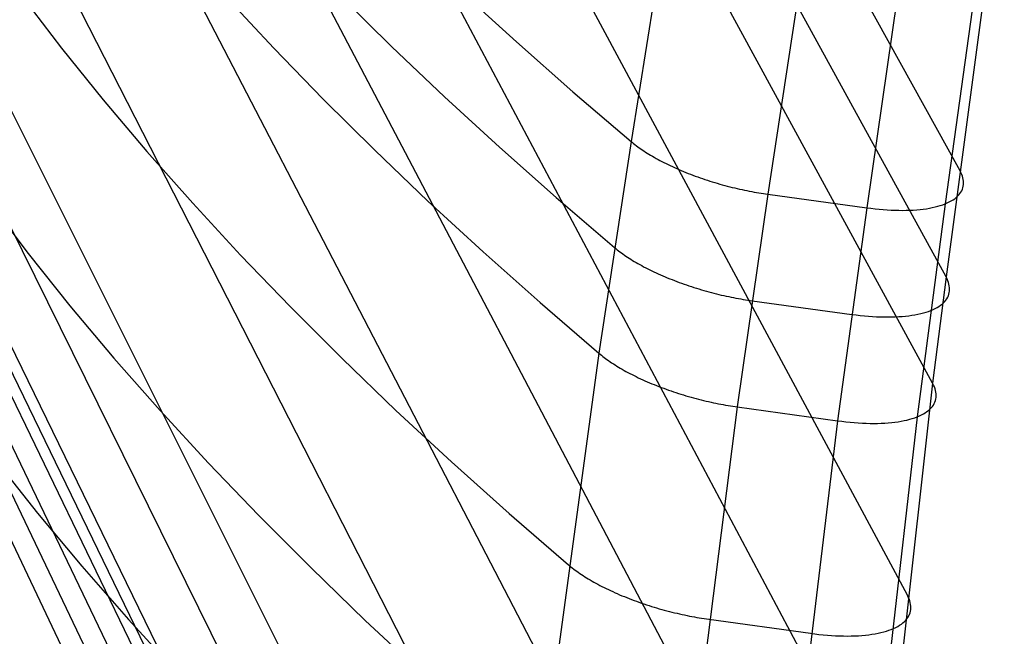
# Model space of a CAD drawing. Header units: millimetres. Extents: x 119 to 175.9, y -203.1 to -153.8.
# Tile 238 of 256: x 172.5 to 174.9, y -197.7 to -196.2. Entities that reach past the tile are written whole.
import ezdxf

# ---------------------------------------------------------------- set-up
doc = ezdxf.new("R2010")
doc.units = ezdxf.units.MM
doc.header["$MEASUREMENT"] = 0
doc.layers.add('Livello 03', color=5, linetype='Continuous', true_color=0x0000ff)

msp = doc.modelspace()

# ---------------------------------------------------------------- linework, layer by layer
at = {"layer": 'Livello 03'}
for p, q in [((174.8315, -196.5796, 52.7523), (172.8333, -192.9665, 45.0464)), ((174.7975, -196.8386, 52.7799), (172.7995, -193.196, 45.0195)), ((174.7648, -197.0974, 52.8116), (172.7659, -193.4258, 44.9955)), ((174.7031, -197.6142, 52.8843), (172.6998, -193.8862, 44.9545)), ((174.6452, -198.1303, 52.9635), (172.6353, -194.3476, 44.9209)), ((174.5894, -198.647, 53.0409), (172.5729, -194.8095, 44.8923)), ((174.5338, -199.1656, 53.1068), (172.5129, -195.2721, 44.8664)), ((174.1942, -195.4833, 53.0134), (174.0297, -196.5085, 53.107)), ((174.5201, -195.6038, 53.1095), (174.3632, -196.6369, 53.2067)), ((174.7544, -195.6327, 53.0336), (174.604, -196.6699, 53.1292)), ((174.9395, -195.621, 52.8871), (174.795, -196.6604, 52.9788)), ((174.4751, -199.6864, 53.1455), (172.4556, -195.7352, 44.8406)), ((174.9017, -196.061, 52.705), (174.7975, -196.8386, 52.7799)), ((173.6167, -196.144, 52.4701), (173.7501, -196.2658, 52.6861)), ((172.5455, -196.1557, 50.6875), (172.6415, -196.2812, 50.9354)), ((173.043, -196.1568, 51.611), (173.1587, -196.2811, 51.8438)), ((173.3206, -196.1533, 52.0483), (173.4455, -196.2765, 52.2729)), ((174.4082, -200.2076, 53.1323), (172.4013, -196.1987, 44.8121)), ((173.7501, -196.2658, 52.6861), (173.8878, -196.3873, 52.8984)), ((172.6415, -196.2812, 50.9354), (172.7428, -196.4069, 51.1806)), ((173.1587, -196.2811, 51.8438), (173.2793, -196.4054, 52.0734)), ((173.4455, -196.2765, 52.2729), (173.5749, -196.3995, 52.494)), ((173.8878, -196.3873, 52.8984), (174.0297, -196.5085, 53.107)), ((172.7428, -196.4069, 51.1806), (172.8493, -196.5329, 51.423)), ((173.2793, -196.4054, 52.0734), (173.4046, -196.5296, 52.2996)), ((173.5749, -196.3995, 52.494), (173.7088, -196.5223, 52.7116)), ((174.3698, -200.4648, 53.0951), (172.3752, -196.4302, 44.7958)), ((173.4046, -196.5296, 52.2996), (173.5345, -196.6537, 52.5224)), ((173.7088, -196.5223, 52.7116), (173.8471, -196.6449, 52.9256)), ((174.0297, -196.5085, 53.107), (173.9509, -197.0243, 53.1691)), ((174.0297, -196.5085, 53.107), (174.0328, -196.511, 53.1113)), ((174.0328, -196.511, 53.1113), (174.0359, -196.5135, 53.1155)), ((174.0359, -196.5135, 53.1155), (174.0391, -196.516, 53.1197)), ((174.0391, -196.516, 53.1197), (174.0425, -196.5186, 53.1239)), ((174.0425, -196.5186, 53.1239), (174.046, -196.5211, 53.128)), ((174.046, -196.5211, 53.128), (174.0495, -196.5237, 53.132)), ((174.0495, -196.5237, 53.132), (174.0532, -196.5263, 53.136)), ((174.0532, -196.5263, 53.136), (174.057, -196.5289, 53.14)), ((174.057, -196.5289, 53.14), (174.0608, -196.5314, 53.1439)), ((174.0608, -196.5314, 53.1439), (174.0648, -196.534, 53.1477)), ((172.8493, -196.5329, 51.423), (172.9609, -196.659, 51.6624)), ((174.0648, -196.534, 53.1477), (174.0689, -196.5366, 53.1514)), ((174.0689, -196.5366, 53.1514), (174.073, -196.5392, 53.1551)), ((174.073, -196.5392, 53.1551), (174.0773, -196.5418, 53.1587)), ((174.0773, -196.5418, 53.1587), (174.0817, -196.5443, 53.1623)), ((174.0817, -196.5443, 53.1623), (174.0861, -196.5469, 53.1657)), ((174.0861, -196.5469, 53.1657), (174.0907, -196.5495, 53.1691)), ((174.0907, -196.5495, 53.1691), (174.0954, -196.552, 53.1724)), ((174.0954, -196.552, 53.1724), (174.1001, -196.5546, 53.1756)), ((174.1001, -196.5546, 53.1756), (174.1049, -196.5571, 53.1788)), ((174.1049, -196.5571, 53.1788), (174.1098, -196.5596, 53.1818)), ((174.1098, -196.5596, 53.1818), (174.1148, -196.5621, 53.1847)), ((174.1148, -196.5621, 53.1847), (174.1199, -196.5646, 53.1876)), ((174.1199, -196.5646, 53.1876), (174.1251, -196.5671, 53.1903)), ((174.1251, -196.5671, 53.1903), (174.1303, -196.5695, 53.193)), ((174.1303, -196.5695, 53.193), (174.1356, -196.572, 53.1955)), ((174.1356, -196.572, 53.1955), (174.141, -196.5744, 53.198)), ((174.141, -196.5744, 53.198), (174.1464, -196.5767, 53.2003)), ((174.1464, -196.5767, 53.2003), (174.1519, -196.5791, 53.2025)), ((174.1519, -196.5791, 53.2025), (174.1575, -196.5814, 53.2046)), ((174.8338, -196.584, 52.7619), (174.8315, -196.5796, 52.7523)), ((174.1575, -196.5814, 53.2046), (174.1631, -196.5837, 53.2066)), ((174.1631, -196.5837, 53.2066), (174.1688, -196.586, 53.2085)), ((174.1688, -196.586, 53.2085), (174.1745, -196.5882, 53.2103)), ((174.1745, -196.5882, 53.2103), (174.1803, -196.5904, 53.212)), ((174.1803, -196.5904, 53.212), (174.1861, -196.5926, 53.2135)), ((174.1861, -196.5926, 53.2135), (174.192, -196.5947, 53.2149)), ((174.192, -196.5947, 53.2149), (174.1979, -196.5968, 53.2162)), ((174.1979, -196.5968, 53.2162), (174.2038, -196.5988, 53.2174)), ((174.2038, -196.5988, 53.2174), (174.2097, -196.6009, 53.2185)), ((174.2097, -196.6009, 53.2185), (174.2157, -196.6028, 53.2195)), ((174.2157, -196.6028, 53.2195), (174.2217, -196.6048, 53.2203)), ((174.8358, -196.5884, 52.7716), (174.8338, -196.584, 52.7619)), ((174.8374, -196.5928, 52.7815), (174.8358, -196.5884, 52.7716)), ((174.8386, -196.5971, 52.7914), (174.8374, -196.5928, 52.7815)), ((174.8395, -196.6013, 52.8013), (174.8386, -196.5971, 52.7914)), ((174.84, -196.6054, 52.8113), (174.8395, -196.6013, 52.8013)), ((174.2217, -196.6048, 53.2203), (174.2277, -196.6066, 53.221)), ((174.2277, -196.6066, 53.221), (174.2338, -196.6085, 53.2216)), ((174.2338, -196.6085, 53.2216), (174.2398, -196.6103, 53.2221)), ((174.2398, -196.6103, 53.2221), (174.2459, -196.612, 53.2225)), ((174.2459, -196.612, 53.2225), (174.252, -196.6137, 53.2227)), ((174.252, -196.6137, 53.2227), (174.258, -196.6154, 53.2228)), ((174.258, -196.6154, 53.2228), (174.2641, -196.617, 53.2228)), ((174.2641, -196.617, 53.2228), (174.2701, -196.6186, 53.2227)), ((174.2701, -196.6186, 53.2227), (174.2761, -196.6201, 53.2225)), ((174.2761, -196.6201, 53.2225), (174.2822, -196.6216, 53.2222)), ((174.2822, -196.6216, 53.2222), (174.2882, -196.623, 53.2217)), ((174.2882, -196.623, 53.2217), (174.2942, -196.6244, 53.2212)), ((174.2942, -196.6244, 53.2212), (174.3001, -196.6257, 53.2205)), ((174.3001, -196.6257, 53.2205), (174.306, -196.6269, 53.2198)), ((174.306, -196.6269, 53.2198), (174.3119, -196.6282, 53.2189)), ((174.3119, -196.6282, 53.2189), (174.3178, -196.6293, 53.2179)), ((174.8356, -196.6285, 52.8719), (174.8373, -196.6249, 52.8618)), ((174.8373, -196.6249, 52.8618), (174.8385, -196.6212, 52.8517)), ((174.8385, -196.6212, 52.8517), (174.8395, -196.6174, 52.8416)), ((174.8395, -196.6174, 52.8416), (174.84, -196.6135, 52.8315)), ((174.8402, -196.6095, 52.8214), (174.84, -196.6054, 52.8113)), ((174.84, -196.6135, 52.8315), (174.8402, -196.6095, 52.8214)), ((173.8471, -196.6449, 52.9256), (173.9896, -196.767, 53.1358)), ((174.3632, -196.6369, 53.2067), (174.2886, -197.1552, 53.271)), ((174.3178, -196.6293, 53.2179), (174.3236, -196.6305, 53.2169)), ((174.3236, -196.6305, 53.2169), (174.3294, -196.6315, 53.2157)), ((174.3294, -196.6315, 53.2157), (174.3352, -196.6325, 53.2144)), ((174.3352, -196.6325, 53.2144), (174.3409, -196.6335, 53.2131)), ((174.3409, -196.6335, 53.2131), (174.3465, -196.6344, 53.2116)), ((174.3465, -196.6344, 53.2116), (174.3521, -196.6353, 53.2101)), ((174.3521, -196.6353, 53.2101), (174.3577, -196.6361, 53.2084)), ((174.3577, -196.6361, 53.2084), (174.3632, -196.6369, 53.2067)), ((174.3632, -196.6369, 53.2067), (174.604, -196.6699, 53.1292)), ((174.8101, -196.6533, 52.9508), (174.8144, -196.6506, 52.9413)), ((174.8144, -196.6506, 52.9413), (174.8185, -196.6478, 52.9316)), ((174.8185, -196.6478, 52.9316), (174.8222, -196.6449, 52.9218)), ((174.8222, -196.6449, 52.9218), (174.8256, -196.6419, 52.912)), ((174.8256, -196.6419, 52.912), (174.8286, -196.6387, 52.9021)), ((174.8286, -196.6387, 52.9021), (174.8313, -196.6354, 52.8921)), ((174.8313, -196.6354, 52.8921), (174.8336, -196.632, 52.882)), ((174.8336, -196.632, 52.882), (174.8356, -196.6285, 52.8719)), ((174.3273, -200.7163, 53.0322), (172.3499, -196.6618, 44.7774)), ((172.4629, -196.6538, 50.7302), (172.5596, -196.781, 50.9818)), ((172.9609, -196.659, 51.6624), (173.0775, -196.7852, 51.8987)), ((173.5345, -196.6537, 52.5224), (173.669, -196.7776, 52.7417)), ((174.604, -196.6699, 53.1292), (174.5329, -197.1889, 53.1931)), ((174.604, -196.6699, 53.1292), (174.6142, -196.6712, 53.1257)), ((174.6142, -196.6712, 53.1257), (174.6244, -196.6724, 53.122)), ((174.6244, -196.6724, 53.122), (174.6343, -196.6734, 53.1179)), ((174.6343, -196.6734, 53.1179), (174.6442, -196.6743, 53.1134)), ((174.6442, -196.6743, 53.1134), (174.654, -196.675, 53.1087)), ((174.654, -196.675, 53.1087), (174.6636, -196.6755, 53.1037)), ((174.6636, -196.6755, 53.1037), (174.673, -196.6759, 53.0984)), ((174.673, -196.6759, 53.0984), (174.6823, -196.6761, 53.0928)), ((174.6823, -196.6761, 53.0928), (174.6914, -196.6762, 53.0869)), ((174.6914, -196.6762, 53.0869), (174.7003, -196.6761, 53.0807)), ((174.7003, -196.6761, 53.0807), (174.7091, -196.6758, 53.0742)), ((174.7091, -196.6758, 53.0742), (174.7176, -196.6754, 53.0675)), ((174.7176, -196.6754, 53.0675), (174.7259, -196.6748, 53.0605)), ((174.7259, -196.6748, 53.0605), (174.734, -196.6741, 53.0533)), ((174.795, -196.6604, 52.9788), (174.727, -197.1795, 53.0411)), ((174.734, -196.6741, 53.0533), (174.7418, -196.6732, 53.0459)), ((174.7418, -196.6732, 53.0459), (174.7494, -196.6721, 53.0382)), ((174.7494, -196.6721, 53.0382), (174.7567, -196.6709, 53.0303)), ((174.7567, -196.6709, 53.0303), (174.7638, -196.6695, 53.0222)), ((174.7638, -196.6695, 53.0222), (174.7706, -196.668, 53.0139)), ((174.7706, -196.668, 53.0139), (174.7772, -196.6663, 53.0054)), ((174.7772, -196.6663, 53.0054), (174.7834, -196.6645, 52.9967)), ((174.7834, -196.6645, 52.9967), (174.7893, -196.6626, 52.9878)), ((174.7893, -196.6626, 52.9878), (174.795, -196.6604, 52.9788)), ((174.795, -196.6604, 52.9788), (174.8003, -196.6582, 52.9696)), ((174.8003, -196.6582, 52.9696), (174.8054, -196.6558, 52.9603)), ((174.8054, -196.6558, 52.9603), (174.8101, -196.6533, 52.9508)), ((174.3172, -200.7704, 53.0131), (172.3464, -196.7133, 44.7797)), ((174.3068, -200.8222, 52.9891), (172.3429, -196.7648, 44.7817)), ((173.9896, -196.767, 53.1358), (173.9926, -196.7695, 53.1401)), ((173.9926, -196.7695, 53.1401), (173.9958, -196.7721, 53.1444)), ((173.9958, -196.7721, 53.1444), (173.9991, -196.7746, 53.1486)), ((172.5596, -196.781, 50.9818), (172.6617, -196.9085, 51.2306)), ((173.0775, -196.7852, 51.8987), (173.1991, -196.9114, 52.1318)), ((173.669, -196.7776, 52.7417), (173.8078, -196.9011, 52.9573)), ((173.9991, -196.7746, 53.1486), (174.0024, -196.7772, 53.1528)), ((174.0024, -196.7772, 53.1528), (174.0059, -196.7798, 53.1569)), ((174.0059, -196.7798, 53.1569), (174.0095, -196.7824, 53.161)), ((174.0095, -196.7824, 53.161), (174.0132, -196.785, 53.165)), ((174.0132, -196.785, 53.165), (174.0169, -196.7876, 53.169)), ((174.0169, -196.7876, 53.169), (174.0208, -196.7902, 53.1729)), ((174.0208, -196.7902, 53.1729), (174.0248, -196.7928, 53.1768)), ((174.0248, -196.7928, 53.1768), (174.0289, -196.7954, 53.1806)), ((174.0289, -196.7954, 53.1806), (174.0331, -196.798, 53.1843)), ((174.0331, -196.798, 53.1843), (174.0374, -196.8006, 53.1879)), ((174.0374, -196.8006, 53.1879), (174.0418, -196.8032, 53.1915)), ((174.0418, -196.8032, 53.1915), (174.0463, -196.8058, 53.195)), ((174.0463, -196.8058, 53.195), (174.0509, -196.8084, 53.1984)), ((174.0509, -196.8084, 53.1984), (174.0555, -196.8109, 53.2017)), ((174.0555, -196.8109, 53.2017), (174.0603, -196.8135, 53.205)), ((174.0603, -196.8135, 53.205), (174.0652, -196.816, 53.2081)), ((174.0652, -196.816, 53.2081), (174.0701, -196.8186, 53.2112)), ((174.0701, -196.8186, 53.2112), (174.0751, -196.8211, 53.2142)), ((174.0751, -196.8211, 53.2142), (174.0802, -196.8236, 53.217)), ((174.0802, -196.8236, 53.217), (174.0854, -196.8261, 53.2198)), ((174.0854, -196.8261, 53.2198), (174.0907, -196.8286, 53.2225)), ((174.0907, -196.8286, 53.2225), (174.096, -196.831, 53.225)), ((174.096, -196.831, 53.225), (174.1014, -196.8334, 53.2275)), ((174.1014, -196.8334, 53.2275), (174.1069, -196.8358, 53.2299)), ((174.1069, -196.8358, 53.2299), (174.1124, -196.8382, 53.2321)), ((174.1124, -196.8382, 53.2321), (174.118, -196.8406, 53.2343)), ((174.118, -196.8406, 53.2343), (174.1237, -196.8429, 53.2363)), ((174.1237, -196.8429, 53.2363), (174.1294, -196.8451, 53.2382)), ((174.7975, -196.8386, 52.7799), (174.7648, -197.0974, 52.8116)), ((174.7998, -196.8431, 52.7896), (174.7975, -196.8386, 52.7799)), ((174.8018, -196.8476, 52.7994), (174.7998, -196.8431, 52.7896)), ((174.2854, -200.9196, 52.9299), (172.3361, -196.8674, 44.7856)), ((174.1294, -196.8451, 53.2382), (174.1352, -196.8474, 53.24)), ((174.1352, -196.8474, 53.24), (174.141, -196.8496, 53.2417)), ((174.141, -196.8496, 53.2417), (174.1468, -196.8518, 53.2432)), ((174.1468, -196.8518, 53.2432), (174.1527, -196.8539, 53.2447)), ((174.1527, -196.8539, 53.2447), (174.1587, -196.856, 53.246)), ((174.1587, -196.856, 53.246), (174.1646, -196.8581, 53.2472)), ((174.1646, -196.8581, 53.2472), (174.1706, -196.8601, 53.2483)), ((174.1706, -196.8601, 53.2483), (174.1767, -196.8621, 53.2493)), ((174.1767, -196.8621, 53.2493), (174.1827, -196.8641, 53.2501)), ((174.1827, -196.8641, 53.2501), (174.1888, -196.866, 53.2509)), ((174.1888, -196.866, 53.2509), (174.1948, -196.8678, 53.2515)), ((174.1948, -196.8678, 53.2515), (174.2009, -196.8696, 53.252)), ((174.8033, -196.852, 52.8093), (174.8018, -196.8476, 52.7994)), ((174.8046, -196.8563, 52.8193), (174.8033, -196.852, 52.8093)), ((174.8054, -196.8605, 52.8293), (174.8046, -196.8563, 52.8193)), ((174.806, -196.8647, 52.8394), (174.8054, -196.8605, 52.8293)), ((174.8061, -196.8688, 52.8495), (174.806, -196.8647, 52.8394)), ((174.2009, -196.8696, 53.252), (174.207, -196.8714, 53.2523)), ((174.207, -196.8714, 53.2523), (174.2131, -196.8731, 53.2526)), ((174.2131, -196.8731, 53.2526), (174.2192, -196.8748, 53.2527)), ((174.2192, -196.8748, 53.2527), (174.2253, -196.8764, 53.2527)), ((174.2253, -196.8764, 53.2527), (174.2314, -196.878, 53.2527)), ((174.2314, -196.878, 53.2527), (174.2375, -196.8795, 53.2524)), ((174.2375, -196.8795, 53.2524), (174.2435, -196.881, 53.2521)), ((174.2435, -196.881, 53.2521), (174.2496, -196.8825, 53.2517)), ((174.2496, -196.8825, 53.2517), (174.2556, -196.8838, 53.2511)), ((174.2556, -196.8838, 53.2511), (174.2616, -196.8852, 53.2505)), ((174.2616, -196.8852, 53.2505), (174.2676, -196.8864, 53.2497)), ((174.2676, -196.8864, 53.2497), (174.2735, -196.8877, 53.2489)), ((174.2735, -196.8877, 53.2489), (174.2794, -196.8888, 53.2479)), ((174.2794, -196.8888, 53.2479), (174.2853, -196.89, 53.2468)), ((174.2853, -196.89, 53.2468), (174.2911, -196.8911, 53.2457)), ((174.2911, -196.8911, 53.2457), (174.2969, -196.8921, 53.2444)), ((174.2969, -196.8921, 53.2444), (174.3027, -196.8931, 53.243)), ((174.797, -196.8949, 52.9206), (174.7994, -196.8915, 52.9105)), ((174.7994, -196.8915, 52.9105), (174.8014, -196.888, 52.9004)), ((174.8014, -196.888, 52.9004), (174.8031, -196.8843, 52.8902)), ((174.8031, -196.8843, 52.8902), (174.8044, -196.8806, 52.88)), ((174.8044, -196.8806, 52.88), (174.8053, -196.8768, 52.8698)), ((174.8053, -196.8768, 52.8698), (174.8059, -196.8728, 52.8597)), ((174.8059, -196.8728, 52.8597), (174.8061, -196.8688, 52.8495)), ((172.6617, -196.9085, 51.2306), (172.769, -197.0362, 51.4766)), ((173.1991, -196.9114, 52.1318), (173.3254, -197.0376, 52.3615)), ((173.8078, -196.9011, 52.9573), (173.9509, -197.0243, 53.1691)), ((174.3027, -196.8931, 53.243), (174.3084, -196.894, 53.2416)), ((174.3084, -196.894, 53.2416), (174.314, -196.8949, 53.24)), ((174.314, -196.8949, 53.24), (174.3196, -196.8957, 53.2384)), ((174.3196, -196.8957, 53.2384), (174.3251, -196.8965, 53.2367)), ((174.3251, -196.8965, 53.2367), (174.5678, -196.9297, 53.159)), ((174.7657, -196.9179, 52.9987), (174.7708, -196.9155, 52.9893)), ((174.7708, -196.9155, 52.9893), (174.7755, -196.913, 52.9798)), ((174.7755, -196.913, 52.9798), (174.7799, -196.9103, 52.9702)), ((174.7799, -196.9103, 52.9702), (174.784, -196.9075, 52.9604)), ((174.784, -196.9075, 52.9604), (174.7878, -196.9045, 52.9506)), ((174.7878, -196.9045, 52.9506), (174.7912, -196.9014, 52.9407)), ((174.7912, -196.9014, 52.9407), (174.7943, -196.8982, 52.9307)), ((174.7943, -196.8982, 52.9307), (174.797, -196.8949, 52.9206)), ((174.5678, -196.9297, 53.159), (174.5781, -196.9311, 53.1555)), ((174.5781, -196.9311, 53.1555), (174.5882, -196.9322, 53.1518)), ((174.5882, -196.9322, 53.1518), (174.5983, -196.9333, 53.1476)), ((174.5983, -196.9333, 53.1476), (174.6083, -196.9341, 53.1432)), ((174.6083, -196.9341, 53.1432), (174.6181, -196.9348, 53.1385)), ((174.6181, -196.9348, 53.1385), (174.6278, -196.9354, 53.1334)), ((174.6278, -196.9354, 53.1334), (174.6373, -196.9358, 53.1281)), ((174.6373, -196.9358, 53.1281), (174.6466, -196.936, 53.1224)), ((174.6466, -196.936, 53.1224), (174.6558, -196.936, 53.1165)), ((174.6558, -196.936, 53.1165), (174.6648, -196.9359, 53.1103)), ((174.6648, -196.9359, 53.1103), (174.6736, -196.9357, 53.1038)), ((174.6736, -196.9357, 53.1038), (174.6822, -196.9352, 53.0971)), ((174.6822, -196.9352, 53.0971), (174.6906, -196.9347, 53.0901)), ((174.6906, -196.9347, 53.0901), (174.6987, -196.9339, 53.0828)), ((174.6987, -196.9339, 53.0828), (174.7066, -196.933, 53.0753)), ((174.7066, -196.933, 53.0753), (174.7143, -196.9319, 53.0676)), ((174.7143, -196.9319, 53.0676), (174.7217, -196.9307, 53.0597)), ((174.7217, -196.9307, 53.0597), (174.7288, -196.9293, 53.0515)), ((174.7288, -196.9293, 53.0515), (174.7357, -196.9278, 53.0432)), ((174.7357, -196.9278, 53.0432), (174.7423, -196.9261, 53.0346)), ((174.7423, -196.9261, 53.0346), (174.7486, -196.9243, 53.0259)), ((174.7486, -196.9243, 53.0259), (174.7546, -196.9223, 53.017)), ((174.7546, -196.9223, 53.017), (174.7603, -196.9202, 53.0079)), ((174.7603, -196.9202, 53.0079), (174.7657, -196.9179, 52.9987)), ((174.2637, -201.0111, 52.8625), (172.3298, -196.9699, 44.79)), ((172.769, -197.0362, 51.4766), (172.8815, -197.1641, 51.7196)), ((173.9509, -197.0243, 53.1691), (173.7039, -198.8379, 53.4399)), ((173.9509, -197.0243, 53.1691), (173.954, -197.0269, 53.1734)), ((173.954, -197.0269, 53.1734), (173.9572, -197.0295, 53.1777)), ((173.9572, -197.0295, 53.1777), (173.9605, -197.0321, 53.182)), ((173.9605, -197.0321, 53.182), (173.9638, -197.0346, 53.1862)), ((173.9638, -197.0346, 53.1862), (173.9673, -197.0372, 53.1904)), ((173.3254, -197.0376, 52.3615), (173.4565, -197.1636, 52.5878)), ((173.9673, -197.0372, 53.1904), (173.9709, -197.0399, 53.1945)), ((173.9709, -197.0399, 53.1945), (173.9746, -197.0425, 53.1986)), ((173.9746, -197.0425, 53.1986), (173.9784, -197.0451, 53.2026)), ((173.9784, -197.0451, 53.2026), (173.9823, -197.0477, 53.2065)), ((173.9823, -197.0477, 53.2065), (173.9864, -197.0503, 53.2104)), ((173.9864, -197.0503, 53.2104), (173.9905, -197.053, 53.2142)), ((173.9905, -197.053, 53.2142), (173.9947, -197.0556, 53.2179)), ((173.9947, -197.0556, 53.2179), (173.999, -197.0582, 53.2216)), ((173.999, -197.0582, 53.2216), (174.0034, -197.0609, 53.2252)), ((174.242, -201.0994, 52.7909), (172.3241, -197.0721, 44.7956)), ((174.0034, -197.0609, 53.2252), (174.0079, -197.0635, 53.2287)), ((174.0079, -197.0635, 53.2287), (174.0125, -197.0661, 53.2322)), ((174.0125, -197.0661, 53.2322), (174.0172, -197.0687, 53.2355)), ((174.0172, -197.0687, 53.2355), (174.022, -197.0713, 53.2388)), ((174.022, -197.0713, 53.2388), (174.0269, -197.0738, 53.242)), ((174.0269, -197.0738, 53.242), (174.0319, -197.0764, 53.2451)), ((174.0319, -197.0764, 53.2451), (174.0369, -197.079, 53.2481)), ((174.0369, -197.079, 53.2481), (174.0421, -197.0815, 53.251)), ((174.0421, -197.0815, 53.251), (174.0473, -197.084, 53.2538)), ((174.0473, -197.084, 53.2538), (174.0526, -197.0865, 53.2565)), ((174.0526, -197.0865, 53.2565), (174.0579, -197.089, 53.2591)), ((174.0579, -197.089, 53.2591), (174.0634, -197.0914, 53.2615)), ((174.0634, -197.0914, 53.2615), (174.0689, -197.0938, 53.2639)), ((174.0689, -197.0938, 53.2639), (174.0745, -197.0962, 53.2662)), ((174.0745, -197.0962, 53.2662), (174.0801, -197.0986, 53.2684)), ((174.0801, -197.0986, 53.2684), (174.0858, -197.1009, 53.2704)), ((174.0858, -197.1009, 53.2704), (174.0915, -197.1032, 53.2723)), ((174.0915, -197.1032, 53.2723), (174.0973, -197.1055, 53.2741)), ((174.0973, -197.1055, 53.2741), (174.1032, -197.1077, 53.2758)), ((174.1032, -197.1077, 53.2758), (174.1091, -197.1099, 53.2774)), ((174.7648, -197.0974, 52.8116), (174.5618, -198.906, 53.0761)), ((174.7671, -197.102, 52.8214), (174.7648, -197.0974, 52.8116)), ((174.769, -197.1064, 52.8313), (174.7671, -197.102, 52.8214)), ((174.7706, -197.1109, 52.8412), (174.769, -197.1064, 52.8313)), ((174.1091, -197.1099, 53.2774), (174.115, -197.1121, 53.2789)), ((174.115, -197.1121, 53.2789), (174.121, -197.1142, 53.2802)), ((174.121, -197.1142, 53.2802), (174.127, -197.1163, 53.2815)), ((174.127, -197.1163, 53.2815), (174.133, -197.1184, 53.2826)), ((174.133, -197.1184, 53.2826), (174.1391, -197.1204, 53.2835)), ((174.1391, -197.1204, 53.2835), (174.1452, -197.1224, 53.2844)), ((174.1452, -197.1224, 53.2844), (174.1513, -197.1243, 53.2851)), ((174.1513, -197.1243, 53.2851), (174.1574, -197.1262, 53.2858)), ((174.1574, -197.1262, 53.2858), (174.1635, -197.128, 53.2863)), ((174.1635, -197.128, 53.2863), (174.1696, -197.1298, 53.2867)), ((174.1696, -197.1298, 53.2867), (174.1758, -197.1315, 53.2869)), ((174.1758, -197.1315, 53.2869), (174.1819, -197.1332, 53.2871)), ((174.7719, -197.1152, 52.8512), (174.7706, -197.1109, 52.8412)), ((174.7727, -197.1195, 52.8613), (174.7719, -197.1152, 52.8512)), ((174.7725, -197.1358, 52.9022), (174.7731, -197.1319, 52.8919)), ((174.7732, -197.1237, 52.8715), (174.7727, -197.1195, 52.8613)), ((174.7731, -197.1319, 52.8919), (174.7733, -197.1278, 52.8817)), ((174.7733, -197.1278, 52.8817), (174.7732, -197.1237, 52.8715)), ((174.2886, -197.1552, 53.271), (174.0573, -198.9725, 53.5506)), ((174.1819, -197.1332, 53.2871), (174.1881, -197.1349, 53.2871)), ((174.1881, -197.1349, 53.2871), (174.1942, -197.1365, 53.287)), ((174.1942, -197.1365, 53.287), (174.2003, -197.138, 53.2868)), ((174.2003, -197.138, 53.2868), (174.2064, -197.1395, 53.2865)), ((174.2064, -197.1395, 53.2865), (174.2125, -197.1409, 53.286)), ((174.2125, -197.1409, 53.286), (174.2186, -197.1423, 53.2855)), ((174.2186, -197.1423, 53.2855), (174.2246, -197.1437, 53.2849)), ((174.2246, -197.1437, 53.2849), (174.2306, -197.145, 53.2841)), ((174.2306, -197.145, 53.2841), (174.2366, -197.1462, 53.2832)), ((174.2366, -197.1462, 53.2832), (174.2425, -197.1474, 53.2823)), ((174.2425, -197.1474, 53.2823), (174.2484, -197.1486, 53.2812)), ((174.2484, -197.1486, 53.2812), (174.2543, -197.1497, 53.28)), ((174.2543, -197.1497, 53.28), (174.2601, -197.1507, 53.2787)), ((174.2601, -197.1507, 53.2787), (174.2659, -197.1517, 53.2774)), ((174.2659, -197.1517, 53.2774), (174.2717, -197.1526, 53.2759)), ((174.2717, -197.1526, 53.2759), (174.2774, -197.1535, 53.2744)), ((174.2774, -197.1535, 53.2744), (174.283, -197.1544, 53.2727)), ((174.283, -197.1544, 53.2727), (174.2886, -197.1552, 53.271)), ((174.2886, -197.1552, 53.271), (174.5329, -197.1889, 53.1931)), ((174.7613, -197.1575, 52.9634), (174.7641, -197.1541, 52.9533)), ((174.7641, -197.1541, 52.9533), (174.7665, -197.1507, 52.9431)), ((174.7665, -197.1507, 52.9431), (174.7685, -197.1471, 52.9329)), ((174.7685, -197.1471, 52.9329), (174.7702, -197.1435, 52.9227)), ((174.7702, -197.1435, 52.9227), (174.7715, -197.1397, 52.9124)), ((174.7715, -197.1397, 52.9124), (174.7725, -197.1358, 52.9022)), ((172.8815, -197.1641, 51.7196), (172.9992, -197.2921, 51.9594)), ((173.4565, -197.1636, 52.5878), (173.5922, -197.2893, 52.8104)), ((174.727, -197.1795, 53.0411), (174.5197, -198.9934, 53.3156)), ((174.7212, -197.1817, 53.0502), (174.727, -197.1795, 53.0411)), ((174.727, -197.1795, 53.0411), (174.7324, -197.1772, 53.0318)), ((174.7324, -197.1772, 53.0318), (174.7375, -197.1748, 53.0224)), ((174.7375, -197.1748, 53.0224), (174.7423, -197.1723, 53.0128)), ((174.7423, -197.1723, 53.0128), (174.7468, -197.1696, 53.0031)), ((174.7468, -197.1696, 53.0031), (174.751, -197.1667, 52.9933)), ((174.751, -197.1667, 52.9933), (174.7548, -197.1638, 52.9835)), ((174.7548, -197.1638, 52.9835), (174.7582, -197.1607, 52.9735)), ((174.7582, -197.1607, 52.9735), (174.7613, -197.1575, 52.9634)), ((174.5329, -197.1889, 53.1931), (174.3146, -199.0055, 53.4721)), ((174.5329, -197.1889, 53.1931), (174.5433, -197.1903, 53.1896)), ((174.5433, -197.1903, 53.1896), (174.5535, -197.1915, 53.1858)), ((174.5535, -197.1915, 53.1858), (174.5637, -197.1925, 53.1817)), ((174.5637, -197.1925, 53.1817), (174.5737, -197.1934, 53.1772)), ((174.5737, -197.1934, 53.1772), (174.5836, -197.1941, 53.1724)), ((174.5836, -197.1941, 53.1724), (174.5934, -197.1947, 53.1674)), ((174.5934, -197.1947, 53.1674), (174.603, -197.1951, 53.162)), ((174.603, -197.1951, 53.162), (174.6124, -197.1953, 53.1563)), ((174.6124, -197.1953, 53.1563), (174.6216, -197.1954, 53.1504)), ((174.6216, -197.1954, 53.1504), (174.6307, -197.1953, 53.1441)), ((174.6307, -197.1953, 53.1441), (174.6396, -197.195, 53.1376)), ((174.6396, -197.195, 53.1376), (174.6482, -197.1946, 53.1308)), ((174.6482, -197.1946, 53.1308), (174.6567, -197.194, 53.1238)), ((174.6567, -197.194, 53.1238), (174.6649, -197.1933, 53.1165)), ((174.6649, -197.1933, 53.1165), (174.6728, -197.1924, 53.109)), ((174.6728, -197.1924, 53.109), (174.6806, -197.1913, 53.1012)), ((174.6806, -197.1913, 53.1012), (174.688, -197.1901, 53.0932)), ((174.688, -197.1901, 53.0932), (174.6952, -197.1887, 53.085)), ((174.6952, -197.1887, 53.085), (174.7022, -197.1872, 53.0766)), ((174.7022, -197.1872, 53.0766), (174.7088, -197.1855, 53.068)), ((174.7088, -197.1855, 53.068), (174.7152, -197.1837, 53.0592)), ((174.7152, -197.1837, 53.0592), (174.7212, -197.1817, 53.0502)), ((172.48, -197.2851, 51.0269), (172.5828, -197.4143, 51.2792)), ((172.9992, -197.2921, 51.9594), (173.1218, -197.42, 52.196)), ((173.5922, -197.2893, 52.8104), (173.7323, -197.4148, 53.0294)), ((172.5828, -197.4143, 51.2792), (172.691, -197.5437, 51.5286)), ((173.1218, -197.42, 52.196), (173.2494, -197.5478, 52.4292)), ((173.7323, -197.4148, 53.0294), (173.8768, -197.5399, 53.2445)), ((173.8768, -197.5399, 53.2445), (173.8799, -197.5425, 53.2489)), ((172.691, -197.5437, 51.5286), (172.8045, -197.6732, 51.775)), ((173.2494, -197.5478, 52.4292), (173.3817, -197.6755, 52.6589)), ((173.8799, -197.5425, 53.2489), (173.8831, -197.5451, 53.2533)), ((173.8831, -197.5451, 53.2533), (173.8864, -197.5477, 53.2576)), ((173.8864, -197.5477, 53.2576), (173.8898, -197.5504, 53.2619)), ((173.8898, -197.5504, 53.2619), (173.8933, -197.553, 53.2661)), ((173.8933, -197.553, 53.2661), (173.897, -197.5556, 53.2703)), ((173.897, -197.5556, 53.2703), (173.9007, -197.5583, 53.2745)), ((173.9007, -197.5583, 53.2745), (173.9046, -197.561, 53.2785)), ((173.9046, -197.561, 53.2785), (173.9085, -197.5636, 53.2825)), ((173.9085, -197.5636, 53.2825), (173.9126, -197.5663, 53.2865)), ((173.9126, -197.5663, 53.2865), (173.9167, -197.569, 53.2904)), ((173.9167, -197.569, 53.2904), (173.921, -197.5716, 53.2942)), ((173.921, -197.5716, 53.2942), (173.9254, -197.5743, 53.2979)), ((173.9254, -197.5743, 53.2979), (173.9298, -197.577, 53.3016)), ((173.9298, -197.577, 53.3016), (173.9344, -197.5796, 53.3052)), ((173.9344, -197.5796, 53.3052), (173.939, -197.5823, 53.3087)), ((173.939, -197.5823, 53.3087), (173.9438, -197.5849, 53.3121)), ((173.9438, -197.5849, 53.3121), (173.9486, -197.5875, 53.3154)), ((173.9486, -197.5875, 53.3154), (173.9536, -197.5902, 53.3186)), ((173.9536, -197.5902, 53.3186), (173.9586, -197.5928, 53.3218)), ((173.9586, -197.5928, 53.3218), (173.9637, -197.5953, 53.3248)), ((173.9637, -197.5953, 53.3248), (173.9689, -197.5979, 53.3278)), ((173.9689, -197.5979, 53.3278), (173.9742, -197.6005, 53.3306)), ((173.9742, -197.6005, 53.3306), (173.9796, -197.603, 53.3334)), ((173.9796, -197.603, 53.3334), (173.985, -197.6055, 53.336)), ((173.985, -197.6055, 53.336), (173.9905, -197.608, 53.3386)), ((173.9905, -197.608, 53.3386), (173.9961, -197.6104, 53.341)), ((173.9961, -197.6104, 53.341), (174.0017, -197.6129, 53.3433)), ((174.0017, -197.6129, 53.3433), (174.0074, -197.6153, 53.3455)), ((174.0074, -197.6153, 53.3455), (174.0132, -197.6177, 53.3476)), ((174.0132, -197.6177, 53.3476), (174.019, -197.62, 53.3496)), ((174.019, -197.62, 53.3496), (174.0249, -197.6223, 53.3514)), ((174.0249, -197.6223, 53.3514), (174.0308, -197.6246, 53.3532)), ((174.0308, -197.6246, 53.3532), (174.0368, -197.6268, 53.3548)), ((174.0368, -197.6268, 53.3548), (174.0428, -197.629, 53.3563)), ((174.0428, -197.629, 53.3563), (174.0488, -197.6312, 53.3577)), ((174.0488, -197.6312, 53.3577), (174.0549, -197.6333, 53.3589)), ((174.0549, -197.6333, 53.3589), (174.061, -197.6354, 53.3601)), ((174.061, -197.6354, 53.3601), (174.0672, -197.6374, 53.3611)), ((174.7054, -197.6188, 52.8942), (174.7031, -197.6142, 52.8843)), ((174.7073, -197.6233, 52.9042), (174.7054, -197.6188, 52.8942)), ((174.7089, -197.6278, 52.9143), (174.7073, -197.6233, 52.9042)), ((174.7101, -197.6322, 52.9245), (174.7089, -197.6278, 52.9143)), ((174.7109, -197.6366, 52.9347), (174.7101, -197.6322, 52.9245)), ((174.0672, -197.6374, 53.3611), (174.0734, -197.6394, 53.362)), ((174.0734, -197.6394, 53.362), (174.0795, -197.6414, 53.3627)), ((174.0795, -197.6414, 53.3627), (174.0857, -197.6433, 53.3634)), ((174.0857, -197.6433, 53.3634), (174.0919, -197.6451, 53.3639)), ((174.0919, -197.6451, 53.3639), (174.0982, -197.647, 53.3643)), ((174.0982, -197.647, 53.3643), (174.1044, -197.6487, 53.3646)), ((174.1044, -197.6487, 53.3646), (174.1106, -197.6504, 53.3648)), ((174.1106, -197.6504, 53.3648), (174.1168, -197.6521, 53.3648)), ((174.1168, -197.6521, 53.3648), (174.1231, -197.6537, 53.3647)), ((174.1231, -197.6537, 53.3647), (174.1293, -197.6553, 53.3645)), ((174.1293, -197.6553, 53.3645), (174.1354, -197.6568, 53.3642)), ((174.1354, -197.6568, 53.3642), (174.1416, -197.6583, 53.3638)), ((174.1416, -197.6583, 53.3638), (174.1478, -197.6597, 53.3633)), ((174.1478, -197.6597, 53.3633), (174.1539, -197.6611, 53.3626)), ((174.7082, -197.6609, 52.9969), (174.7096, -197.6571, 52.9865)), ((174.7096, -197.6571, 52.9865), (174.7106, -197.6532, 52.9761)), ((174.7106, -197.6532, 52.9761), (174.7112, -197.6491, 52.9657)), ((174.7114, -197.6408, 52.945), (174.7109, -197.6366, 52.9347)), ((174.7112, -197.6491, 52.9657), (174.7115, -197.645, 52.9554)), ((174.7115, -197.645, 52.9554), (174.7114, -197.6408, 52.945)), ((172.8045, -197.6732, 51.775), (172.9231, -197.8027, 52.0182)), ((173.3817, -197.6755, 52.6589), (173.5186, -197.803, 52.885)), ((174.1539, -197.6611, 53.3626), (174.16, -197.6624, 53.3619)), ((174.16, -197.6624, 53.3619), (174.1661, -197.6637, 53.361)), ((174.1661, -197.6637, 53.361), (174.1721, -197.6649, 53.36)), ((174.1721, -197.6649, 53.36), (174.1781, -197.666, 53.359)), ((174.1781, -197.666, 53.359), (174.1841, -197.6671, 53.3578)), ((174.1841, -197.6671, 53.3578), (174.19, -197.6682, 53.3565)), ((174.19, -197.6682, 53.3565), (174.1958, -197.6692, 53.3552)), ((174.1958, -197.6692, 53.3552), (174.2017, -197.6702, 53.3537)), ((174.2017, -197.6702, 53.3537), (174.2074, -197.6711, 53.3521)), ((174.2074, -197.6711, 53.3521), (174.2131, -197.6719, 53.3505)), ((174.2131, -197.6719, 53.3505), (174.2188, -197.6727, 53.3488)), ((174.2188, -197.6727, 53.3488), (174.4668, -197.707, 53.2704)), ((174.6885, -197.6845, 53.0685), (174.6924, -197.6815, 53.0585)), ((174.6924, -197.6815, 53.0585), (174.6959, -197.6784, 53.0484)), ((174.6959, -197.6784, 53.0484), (174.6991, -197.6751, 53.0382)), ((174.6991, -197.6751, 53.0382), (174.7019, -197.6717, 53.0279)), ((174.7019, -197.6717, 53.0279), (174.7044, -197.6682, 53.0176)), ((174.7044, -197.6682, 53.0176), (174.7065, -197.6646, 53.0073)), ((174.7065, -197.6646, 53.0073), (174.7082, -197.6609, 52.9969)), ((174.4668, -197.707, 53.2704), (174.4773, -197.7084, 53.2669)), ((174.6168, -197.7095, 53.1777), (174.6244, -197.7082, 53.1696)), ((174.6244, -197.7082, 53.1696), (174.6317, -197.7068, 53.1613)), ((174.6317, -197.7068, 53.1613), (174.6387, -197.7053, 53.1528)), ((174.6387, -197.7053, 53.1528), (174.6455, -197.7036, 53.1441)), ((174.6455, -197.7036, 53.1441), (174.652, -197.7017, 53.1352)), ((174.652, -197.7017, 53.1352), (174.6581, -197.6997, 53.1261)), ((174.6581, -197.6997, 53.1261), (174.664, -197.6975, 53.1169)), ((174.664, -197.6975, 53.1169), (174.6696, -197.6952, 53.1075)), ((174.6696, -197.6952, 53.1075), (174.6748, -197.6927, 53.0979)), ((174.6748, -197.6927, 53.0979), (174.6797, -197.6901, 53.0882)), ((174.6797, -197.6901, 53.0882), (174.6842, -197.6874, 53.0784)), ((174.6842, -197.6874, 53.0784), (174.6885, -197.6845, 53.0685)), ((174.4773, -197.7084, 53.2669), (174.4877, -197.7096, 53.2631)), ((174.4877, -197.7096, 53.2631), (174.498, -197.7107, 53.2589)), ((174.498, -197.7107, 53.2589), (174.5082, -197.7116, 53.2544)), ((174.5082, -197.7116, 53.2544), (174.5183, -197.7123, 53.2496)), ((174.5183, -197.7123, 53.2496), (174.5282, -197.7129, 53.2445)), ((174.5282, -197.7129, 53.2445), (174.5379, -197.7133, 53.2391)), ((174.5379, -197.7133, 53.2391), (174.5475, -197.7135, 53.2334)), ((174.5475, -197.7135, 53.2334), (174.5569, -197.7136, 53.2274)), ((174.5569, -197.7136, 53.2274), (174.5661, -197.7135, 53.2211)), ((174.5661, -197.7135, 53.2211), (174.5751, -197.7132, 53.2145)), ((174.5751, -197.7132, 53.2145), (174.5839, -197.7128, 53.2076)), ((174.5839, -197.7128, 53.2076), (174.5925, -197.7122, 53.2005)), ((174.5925, -197.7122, 53.2005), (174.6008, -197.7115, 53.1931)), ((174.6008, -197.7115, 53.1931), (174.6089, -197.7106, 53.1855)), ((174.6089, -197.7106, 53.1855), (174.6168, -197.7095, 53.1777))]:
    msp.add_line(p, q, dxfattribs=at)

doc.saveas('drawing.dxf')
